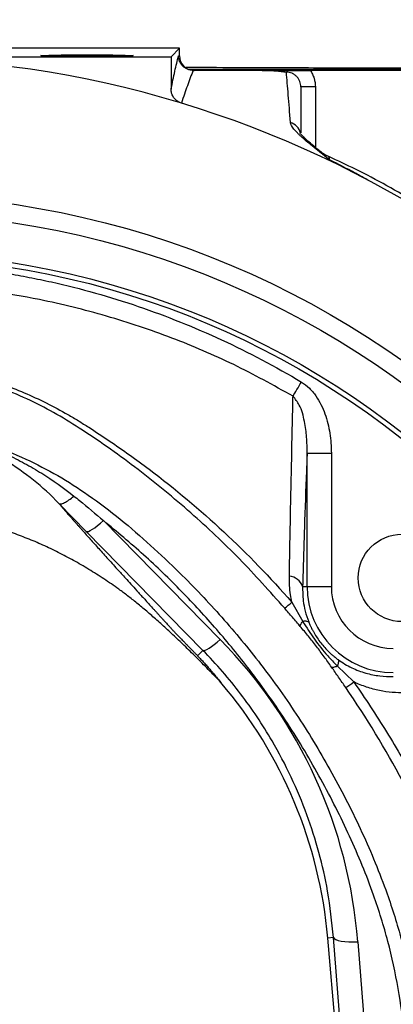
# Model space of a CAD drawing. Header units: millimetres. Extents: x 548 to 1394, y 1152 to 2055.
# Tile 16 of 21: x 1000 to 1077, y 1652 to 1855. Entities that reach past the tile are written whole.
import ezdxf

# ---------------------------------------------------------------- set-up
doc = ezdxf.new("R2010")
doc.units = ezdxf.units.MM

msp = doc.modelspace()

# ---------------------------------------------------------------- linework, layer by layer
at = {"color": 7, "linetype": 'Continuous', "lineweight": 25}
for p, q in [((1032.96, 1849.26), (908.87, 1849.26)), ((1032.96, 1849.26), (1031.23, 1847.53)), ((1032.75, 1847.71), (1032.96, 1847.71)), ((1032.96, 1847.71), (1032.96, 1849.26)), ((910.6, 1847.53), (1031.23, 1847.53)), ((1031.23, 1847.53), (1031.23, 1840.82)), ((1083.21, 1844.92), (1034.85, 1844.92)), ((1049.99, 1844.71), (1035.75, 1844.71)), ((1083.21, 1844.71), (1059.88, 1844.71)), ((1060.93, 1841.28), (1057.93, 1841.28)), ((1059.23, 1738.28), (1059.23, 1765.77)), ((1059.23, 1765.77), (1064.22, 1765.77)), ((1064.22, 1765.77), (1064.22, 1738.28)), ((1013.74, 1749.63), (1008.13, 1755.35)), ((1017.28, 1751.86), (1041.33, 1727.34)), ((1037.78, 1725.11), (1013.74, 1749.63)), ((1058.3, 1738.28), (1059.23, 1738.28)), ((1059.23, 1738.28), (1064.22, 1738.28)), ((1056.07, 1735.04), (1058.34, 1731.07)), ((1037.78, 1725.11), (1036.67, 1724.01)), ((1065.45, 1721.9), (1068.87, 1718.6)), ((1064.68, 1665.9), (1063.5, 1665.79)), ((1069.26, 1599.94), (1063.5, 1665.79)), ((1069.51, 1604.1), (1064.68, 1665.9)), ((1069.66, 1665.04), (1074.48, 1603.24))]:
    msp.add_line(p, q, dxfattribs=at)
at = {"color": 8, "linetype": 'Continuous', "lineweight": 25}
msp.add_line((1060.93, 1841.28), (1060.93, 1828.83), dxfattribs=at)
at = {"color": 7, "linetype": 'Continuous', "lineweight": 25, "flags": 128}
for points in [[(1056.33, 1777.54), (1056.51, 1777.84), (1056.71, 1778.17), (1056.92, 1778.52), (1057.14, 1778.88), (1057.36, 1779.26), (1057.59, 1779.64), (1057.83, 1780.04), (1058.07, 1780.43)], [(1013.74, 1749.63), (1013.92, 1749.59), (1014.2, 1749.65), (1014.56, 1749.81), (1015.01, 1750.07), (1015.52, 1750.41), (1016.08, 1750.83), (1016.67, 1751.32), (1017.28, 1751.86)], [(1037.78, 1725.11), (1037.97, 1725.07), (1038.24, 1725.13), (1038.61, 1725.29), (1039.06, 1725.55), (1039.56, 1725.89), (1040.12, 1726.31), (1040.72, 1726.8), (1041.33, 1727.34)], [(1064.68, 1665.9), (1064.82, 1665.67), (1065.14, 1665.46), (1065.61, 1665.28), (1066.23, 1665.14), (1066.98, 1665.05), (1067.82, 1665), (1068.72, 1664.99), (1069.66, 1665.04)]]:
    msp.add_lwpolyline(points, dxfattribs=at)
at = {"color": 7, "linetype": 'Continuous', "lineweight": 25}
for centre, radius in [((970.91, 1632.21), 186.96), ((970.91, 1632.21), 183.18), ((970.91, 1632.21), 175), ((970.91, 1632.21), 174), ((1078.75, 1740.05), 9)]:
    msp.add_circle(centre, radius, dxfattribs=at)
for centre, radius, start, end in [((970.91, 1632.21), 422.5, 22.5, 251.6003), ((970.91, 1632.21), 215.01, 73.182, 106.818), ((970.91, 1632.21), 215.01, 40.1904, 73.182), ((1067.93, 1836.02), 10, 230.742, 245.1512), ((1055.25, 1737.16), 3.25, 20.0754, 84.2615), ((1076.98, 1738.28), 17.75, 180, 270), ((1076.98, 1738.28), 12.76, 180, 270), ((1007.09, 1792.16), 75.25, 309.1571, 310.6126), ((969.86, 1657.6), 94, 5, 40.3633), ((995.93, 1824.45), 128.55, 303.6574, 304.569)]:
    msp.add_arc(centre, radius, start, end, dxfattribs=at)
at = {"color": 8, "linetype": 'Continuous', "lineweight": 25}
msp.add_arc((1054.97, 1831.09), 2.97, 13.312, 73.7656, dxfattribs=at)
at = {"color": 7, "linetype": 'Continuous', "lineweight": 25}
msp.add_ellipse((1013.91, 1847.74), major_axis=(9.5, 0), ratio=0.017455, dxfattribs=at)
for centre, major_axis, ratio, start_param, end_param in [((1035.96, 1847.71), (-3, 0), 0.999848, 0, 1.535879), ((1035.96, 1847.71), (-3, 0), 0.999848, 1.535879, 1.570796), ((969.86, 1657.24), (0, 100.11), 0.999956, 4.79033, 5.488054)]:
    msp.add_ellipse(centre, major_axis=major_axis, ratio=ratio, start_param=start_param, end_param=end_param, dxfattribs=at)
for points, knots in [([(1315.19, 1368.61), (1317.29, 1371.65), (1319.57, 1375.01), (1324.33, 1382.31), (1326.81, 1386.25), (1334.4, 1398.67), (1339.66, 1407.78), (1347.13, 1421.71), (1349.55, 1426.39), (1354.14, 1435.71), (1356.3, 1440.34), (1362.4, 1454.08), (1365.95, 1463.1), (1372.28, 1481.16), (1375.06, 1490.2), (1380.04, 1508.5), (1382.26, 1517.79), (1386.13, 1536.62), (1387.78, 1546.14), (1390.42, 1565.24), (1391.41, 1574.82), (1393.32, 1603.51), (1393.2, 1622.57), (1390.42, 1660.39), (1387.74, 1679.16), (1379.89, 1716.04), (1374.7, 1734.15), (1361.97, 1769.33), (1354.45, 1786.38), (1337.24, 1819.14), (1327.54, 1834.87), (1305.98, 1864.89), (1294.14, 1879.16), (1268.76, 1905.76), (1255.22, 1918.09), (1226.62, 1940.67), (1211.56, 1950.91), (1180.24, 1969.15), (1163.98, 1977.14), (1130.81, 1990.76), (1113.88, 1996.39), (1087.89, 2002.94), (1079.14, 2004.81), (1061.56, 2007.93), (1052.73, 2009.18), (1035.24, 2011.13), (1026.59, 2011.83), (1016.02, 2012.39), (1013.96, 2012.49), (1011.91, 2012.56)], [-0.0000207, -0.0000207, -0.0000207, -0.0000207, 0.0072538, 0.0072538, 0.0145316, 0.0145316, 0.029087, 0.029087, 0.0363647, 0.0363647, 0.0436425, 0.0436425, 0.0581979, 0.0581979, 0.0727534, 0.0727534, 0.0873088, 0.0873088, 0.1018643, 0.1018643, 0.1164197, 0.1164197, 0.1455306, 0.1455306, 0.1746415, 0.1746415, 0.2037524, 0.2037524, 0.2328633, 0.2328633, 0.2619742, 0.2619742, 0.2910851, 0.2910851, 0.320196, 0.320196, 0.3493069, 0.3493069, 0.3784179, 0.3784179, 0.4075288, 0.4075288, 0.4220842, 0.4220842, 0.4366397, 0.4366397, 0.4511951, 0.4511951, 0.4547343, 0.4547343, 0.4547343, 0.4547343]), ([(1011.91, 2012.2), (1012.48, 2012.18), (1013.6, 2012.14), (1015.29, 2012.06), (1016.99, 2011.98), (1018.7, 2011.89), (1022.82, 2011.66), (1029.34, 2011.22), (1038.25, 2010.43), (1048.69, 2009.3), (1060.56, 2007.69), (1073.89, 2005.44), (1087.08, 2002.73), (1100.15, 1999.55), (1113.05, 1995.89), (1130.04, 1990.42), (1150.9, 1982.44), (1175.3, 1971.17), (1198.93, 1958.24), (1221.56, 1943.71), (1243.05, 1927.69), (1263.37, 1910.22), (1282.51, 1891.34), (1300.36, 1871.15), (1316.84, 1849.79), (1331.83, 1827.34), (1345.29, 1803.87), (1357.15, 1779.52), (1367.38, 1754.43), (1375.92, 1728.78), (1382.76, 1702.6), (1387.85, 1676.03), (1391.21, 1649.18), (1392.65, 1625.17), (1392.76, 1604.14), (1392.05, 1586.13), (1390.66, 1569.78), (1388.83, 1555.01), (1386.77, 1541.78), (1384.28, 1528.47), (1381.03, 1513.6), (1376.92, 1497.45), (1371.78, 1480.33), (1366.42, 1465.03), (1360.94, 1451.32), (1355.52, 1439.08), (1349.6, 1426.9), (1343.31, 1414.94), (1336.64, 1403.02), (1330.88, 1393.29), (1326.14, 1385.6), (1323.1, 1380.83), (1320.66, 1377.08), (1318.84, 1374.34), (1316.95, 1371.55), (1315.66, 1369.69), (1314.96, 1368.67)], [0, 0, 0, 0, 0.001936, 0.003882, 0.005837, 0.007801, 0.009775, 0.020053, 0.030319, 0.040579, 0.056209, 0.07159, 0.08715, 0.102579, 0.117922, 0.133344, 0.164036, 0.194812, 0.225875, 0.256744, 0.287383, 0.318149, 0.34898, 0.379926, 0.410926, 0.441853, 0.47285, 0.504058, 0.535108, 0.566141, 0.597121, 0.628224, 0.659275, 0.690287, 0.711035, 0.731705, 0.752339, 0.767568, 0.782944, 0.798481, 0.814193, 0.835377, 0.85588, 0.875741, 0.891212, 0.906744, 0.92184, 0.937863, 0.953299, 0.968896, 0.976788, 0.984428, 0.988387, 0.99221, 0.995751, 1, 1, 1, 1]), ([(1315.51, 1368.39), (1317.61, 1371.42), (1319.9, 1374.79), (1324.66, 1382.1), (1327.14, 1386.04), (1334.74, 1398.48), (1340, 1407.58), (1347.48, 1421.52), (1349.9, 1426.21), (1354.49, 1435.54), (1356.66, 1440.17), (1362.76, 1453.93), (1366.32, 1462.96), (1372.66, 1481.04), (1375.44, 1490.08), (1380.42, 1508.4), (1382.64, 1517.71), (1386.52, 1536.55), (1388.17, 1546.08), (1390.81, 1565.2), (1391.8, 1574.78), (1393.71, 1603.5), (1393.6, 1622.58), (1390.81, 1660.44), (1388.13, 1679.23), (1380.27, 1716.14), (1375.08, 1734.27), (1362.34, 1769.48), (1354.8, 1786.55), (1337.58, 1819.34), (1327.87, 1835.09), (1306.28, 1865.14), (1294.43, 1879.42), (1269.03, 1906.04), (1255.47, 1918.39), (1226.85, 1940.99), (1211.78, 1951.24), (1180.42, 1969.49), (1164.15, 1977.49), (1130.94, 1991.13), (1113.99, 1996.77), (1087.98, 2003.32), (1079.21, 2005.19), (1061.62, 2008.31), (1052.79, 2009.57), (1035.28, 2011.52), (1026.62, 2012.23), (1016.87, 2012.74), (1015.64, 2012.8), (1014.41, 2012.86)], [-0.0000239, -0.0000239, -0.0000239, -0.0000239, 0.0072538, 0.0072538, 0.0145316, 0.0145316, 0.029087, 0.029087, 0.0363647, 0.0363647, 0.0436425, 0.0436425, 0.0581979, 0.0581979, 0.0727534, 0.0727534, 0.0873088, 0.0873088, 0.1018643, 0.1018643, 0.1164197, 0.1164197, 0.1455306, 0.1455306, 0.1746415, 0.1746415, 0.2037524, 0.2037524, 0.2328633, 0.2328633, 0.2619742, 0.2619742, 0.2910851, 0.2910851, 0.320196, 0.320196, 0.3493069, 0.3493069, 0.3784179, 0.3784179, 0.4075288, 0.4075288, 0.4220842, 0.4220842, 0.4366397, 0.4366397, 0.4511951, 0.4511951, 0.453308, 0.453308, 0.453308, 0.453308]), ([(1312.74, 1370.37), (1313.31, 1371.18), (1314.48, 1372.88), (1316.3, 1375.55), (1318.24, 1378.48), (1320.31, 1381.66), (1322.51, 1385.1), (1324.83, 1388.8), (1327.27, 1392.77), (1329.82, 1397), (1332.46, 1401.47), (1335.19, 1406.2), (1337.98, 1411.15), (1341.62, 1417.77), (1345.87, 1425.8), (1350.44, 1434.95), (1354.4, 1443.42), (1357.8, 1451.2), (1360.73, 1458.3), (1363.89, 1466.44), (1367.41, 1476.24), (1371.32, 1488.35), (1375.12, 1501.68), (1379.32, 1518.39), (1383.1, 1536.59), (1385.92, 1554.2), (1387.73, 1568.84), (1388.92, 1582.05), (1389.67, 1595.46), (1389.96, 1608.86), (1389.83, 1620.19), (1389.45, 1630.61), (1388.76, 1642.53), (1387.33, 1657.95), (1384.89, 1675.85), (1381.67, 1693.62), (1377.7, 1711.08), (1373.04, 1728.1), (1368.53, 1742.14), (1363.91, 1755.07), (1359.54, 1766.27), (1354.26, 1778.58), (1348.71, 1790.46), (1342.85, 1802), (1336.37, 1813.8), (1328.71, 1826.71), (1321.12, 1838.35), (1313.74, 1848.87), (1306.69, 1858.38), (1294.84, 1873.28), (1279.62, 1890.34), (1260.41, 1909.11), (1241.1, 1925.67), (1221.37, 1940.36), (1202.48, 1952.7), (1184.27, 1963.22), (1165.21, 1972.88), (1145.37, 1981.62), (1124.74, 1989.35), (1104.02, 1995.75), (1083.96, 2000.67), (1065.46, 2004.15), (1048.7, 2006.54), (1033.81, 2008.1), (1020.96, 2009.03), (1009.55, 2009.55), (998.72, 2009.74), (987.9, 2009.6), (977.24, 2009.12), (963.45, 2008.03), (947.28, 2005.97), (929.67, 2002.71), (916.8, 1999.69), (907.7, 1997.26), (901.79, 1995.55), (895.46, 1993.6), (886.52, 1990.64), (875.68, 1986.6), (863.26, 1981.37), (851.7, 1975.93), (840.02, 1969.81), (828.53, 1963.17), (818.02, 1956.5), (806.78, 1948.76), (795.9, 1940.59), (784.82, 1931.41), (771.58, 1919.48), (759.2, 1906.84), (747.48, 1893.27), (739.1, 1882.71), (732.62, 1873.77), (727.62, 1866.35), (723.76, 1860.36), (720.19, 1854.49), (716.76, 1848.61), (713.72, 1843.15), (710.59, 1837.3), (707.59, 1831.46), (704.7, 1825.61), (701.81, 1819.51), (699.32, 1813.99), (696.59, 1807.66), (693.19, 1799.34), (689.03, 1788.13), (684.9, 1775.35), (681.4, 1762.74), (678.4, 1749.85), (675.83, 1736.28), (673.62, 1720.83), (671.99, 1703.06), (671.49, 1685.67), (671.96, 1669.79), (673, 1656.43), (674.64, 1643.17), (676.85, 1630.15), (679.62, 1617.29), (682.97, 1604.48), (686.97, 1591.55), (691.42, 1579.18), (696.3, 1567.18), (701.67, 1555.4), (707.93, 1543.09), (713.8, 1532.74), (718.94, 1524.61), (722.84, 1518.87), (726.72, 1513.5), (730.56, 1508.48), (734.3, 1503.81), (737.94, 1499.49), (741.44, 1495.49), (744.78, 1491.81), (750.02, 1486.23), (757.42, 1478.84), (767.32, 1469.81), (777.66, 1461.22), (786.56, 1454.51), (793.85, 1449.41), (799.39, 1445.72), (805.14, 1442.08), (809.98, 1439.16), (813.82, 1436.94), (816.58, 1435.4), (819.3, 1433.93), (822.01, 1432.52), (824.68, 1431.19), (827.33, 1429.92), (829.94, 1428.71), (832.51, 1427.55), (834.23, 1426.82), (835.07, 1426.46)], [0, 0, 0, 0, 0.00173, 0.003611, 0.005659, 0.007874, 0.010259, 0.012812, 0.015531, 0.018413, 0.021451, 0.024636, 0.027958, 0.031403, 0.037875, 0.04386, 0.049307, 0.054248, 0.05872, 0.062754, 0.069545, 0.076952, 0.08502, 0.093821, 0.107116, 0.117544, 0.125056, 0.132926, 0.140766, 0.14858, 0.156375, 0.160613, 0.166835, 0.177282, 0.18771, 0.198458, 0.208905, 0.219051, 0.229353, 0.234713, 0.243093, 0.250393, 0.258161, 0.266046, 0.273061, 0.281726, 0.292326, 0.297386, 0.30423, 0.313049, 0.330707, 0.344224, 0.360053, 0.375207, 0.387265, 0.399539, 0.412012, 0.424661, 0.437477, 0.450568, 0.462614, 0.47362, 0.483515, 0.492256, 0.499833, 0.506071, 0.512249, 0.518804, 0.525013, 0.530915, 0.543029, 0.553545, 0.562259, 0.566166, 0.570029, 0.573027, 0.57778, 0.586505, 0.593277, 0.60138, 0.608863, 0.616363, 0.624609, 0.630652, 0.640259, 0.648407, 0.655845, 0.671471, 0.679337, 0.687227, 0.695075, 0.698661, 0.702893, 0.70755, 0.710695, 0.714807, 0.718495, 0.722311, 0.726303, 0.729913, 0.734128, 0.736913, 0.741984, 0.749859, 0.757852, 0.765485, 0.772771, 0.781017, 0.789656, 0.800095, 0.812244, 0.820092, 0.82791, 0.835703, 0.843473, 0.85102, 0.858745, 0.866644, 0.87471, 0.881759, 0.889317, 0.897372, 0.90593, 0.910152, 0.914202, 0.918074, 0.921761, 0.925256, 0.928556, 0.931657, 0.934556, 0.937253, 0.945058, 0.952875, 0.960708, 0.96858, 0.97239, 0.976278, 0.980246, 0.984297, 0.986173, 0.988015, 0.989825, 0.991602, 0.993347, 0.995059, 0.996739, 0.998386, 1, 1, 1, 1]), ([(1031.23, 1840.82), (1031.48, 1842.15), (1031.73, 1843.38), (1032.24, 1845.66), (1032.49, 1846.72), (1032.75, 1847.71)], [0, 0, 0, 0, 0.5, 0.5, 1, 1, 1, 1]), ([(1035.74, 1844.71), (1035.55, 1844.71), (1035.35, 1844.73), (1034.97, 1844.81), (1034.78, 1844.87), (1034.41, 1845.02), (1034.24, 1845.11), (1033.92, 1845.33), (1033.76, 1845.45), (1033.49, 1845.73), (1033.36, 1845.88), (1033.14, 1846.21), (1033.05, 1846.38), (1032.9, 1846.74), (1032.84, 1846.93), (1032.77, 1847.32), (1032.75, 1847.52), (1032.75, 1847.71)], [0, 0, 0, 0, 0.125, 0.125, 0.25, 0.25, 0.375, 0.375, 0.5, 0.5, 0.625, 0.625, 0.75, 0.75, 0.875, 0.875, 1, 1, 1, 1]), ([(1035.74, 1844.71), (1035.36, 1843.72), (1034.97, 1842.67), (1034.17, 1840.42), (1033.76, 1839.23), (1033.36, 1837.95)], [0, 0, 0, 0, 0.5, 0.5, 1, 1, 1, 1]), ([(1049.99, 1844.71), (1050.47, 1844.71), (1050.95, 1844.7), (1051.87, 1844.67), (1052.31, 1844.64), (1053.13, 1844.58), (1053.53, 1844.54), (1054.08, 1844.48), (1054.26, 1844.46), (1054.62, 1844.41), (1054.79, 1844.39), (1054.96, 1844.36)], [0, 0, 0, 0, 0.25, 0.25, 0.5, 0.5, 0.75, 0.75, 0.875, 0.875, 1, 1, 1, 1]), ([(1049.99, 1844.71), (1050.42, 1844.71), (1050.85, 1844.71), (1051.69, 1844.71), (1052.1, 1844.71), (1052.89, 1844.71), (1053.27, 1844.71), (1053.86, 1844.71), (1054.06, 1844.71), (1054.37, 1844.71), (1054.47, 1844.71), (1054.69, 1844.71), (1054.8, 1844.71), (1055.02, 1844.71), (1055.13, 1844.71), (1055.34, 1844.71), (1055.45, 1844.71), (1055.77, 1844.71), (1055.97, 1844.71), (1056.56, 1844.71), (1056.95, 1844.71), (1057.75, 1844.71), (1058.15, 1844.71), (1058.99, 1844.71), (1059.43, 1844.71), (1059.88, 1844.71)], [0, 0, 0, 0, 0.125, 0.125, 0.25, 0.25, 0.375, 0.375, 0.4375, 0.4375, 0.46875, 0.46875, 0.5, 0.5, 0.53125, 0.53125, 0.5625, 0.5625, 0.625, 0.625, 0.75, 0.75, 0.875, 0.875, 1, 1, 1, 1]), ([(1055.8, 1833.94), (1055.64, 1836.02), (1055.5, 1837.9), (1055.22, 1841.35), (1055.08, 1842.92), (1054.96, 1844.36)], [0, 0, 0, 0, 0.5, 0.5, 1, 1, 1, 1]), ([(1057.93, 1841.28), (1057.93, 1841.48), (1057.91, 1841.68), (1057.84, 1842.06), (1057.79, 1842.25), (1057.64, 1842.62), (1057.55, 1842.8), (1057.34, 1843.13), (1057.22, 1843.29), (1056.95, 1843.57), (1056.8, 1843.7), (1056.47, 1843.93), (1056.3, 1844.03), (1055.76, 1844.27), (1055.36, 1844.36), (1054.96, 1844.36)], [0, 0, 0, 0, 0.125, 0.125, 0.25, 0.25, 0.375, 0.375, 0.5, 0.5, 0.625, 0.625, 0.75, 0.75, 1, 1, 1, 1]), ([(1059.88, 1844.71), (1060.05, 1844.46), (1060.2, 1844.2), (1060.46, 1843.65), (1060.57, 1843.36), (1060.84, 1842.49), (1060.93, 1841.89), (1060.93, 1841.28)], [0, 0, 0, 0, 0.25, 0.25, 0.5, 0.5, 1, 1, 1, 1]), ([(1032.76, 1838.2), (1032.53, 1838.33), (1032.31, 1838.49), (1032.03, 1838.77), (1031.94, 1838.87), (1031.78, 1839.08), (1031.7, 1839.19), (1031.5, 1839.53), (1031.4, 1839.78), (1031.26, 1840.29), (1031.23, 1840.56), (1031.23, 1840.82)], [0, 0, 0, 0, 0.25, 0.25, 0.375, 0.375, 0.5, 0.5, 0.75, 0.75, 1, 1, 1, 1]), ([(1057.93, 1841.28), (1057.93, 1840.85), (1057.93, 1839.19), (1057.93, 1836.22), (1057.93, 1833.2), (1057.93, 1831.8)], [0, 0, 0, 0, 0.157229, 0.611203, 1, 1, 1, 1]), ([(1033.12, 1838.03), (1033.06, 1838.05), (1032.94, 1838.1), (1032.82, 1838.17), (1032.76, 1838.2)], [0, 0, 0, 0, 0.4993008, 1, 1, 1, 1]), ([(1063.77, 1826.31), (1063.7, 1826.36), (1063.63, 1826.42), (1063.5, 1826.53), (1063.29, 1826.69), (1062.83, 1827.07), (1062.44, 1827.38), (1061.67, 1827.99), (1061.18, 1828.39), (1059.77, 1829.53), (1058.93, 1830.23), (1058.03, 1831.03), (1057.86, 1831.19), (1057.53, 1831.5), (1057.38, 1831.65), (1056.94, 1832.08), (1056.69, 1832.36), (1056.07, 1833.12), (1055.82, 1833.56), (1055.8, 1833.94)], [0, 0, 0, 0, 0.015625, 0.015625, 0.03125, 0.0625, 0.125, 0.125, 0.25, 0.25, 0.5, 0.5, 0.5625, 0.5625, 0.625, 0.625, 0.75, 0.75, 1, 1, 1, 1]), ([(1061.76, 1828.14), (1061.73, 1828.17), (1061.12, 1828.66), (1060.23, 1829.4), (1059.15, 1830.34), (1058.43, 1831.02), (1058, 1831.5), (1057.8, 1831.77), (1057.8, 1831.77), (1057.8, 1831.77)], [0, 0, 0, 0, 0.015786, 0.2558623, 0.4543551, 0.6327638, 0.788886, 0.9231161, 1, 1, 1, 1]), ([(1093.14, 1809.95), (1091.38, 1811.18), (1087.73, 1813.71), (1081.9, 1817.37), (1075.68, 1820.96), (1069.59, 1824.18), (1065.55, 1826.07), (1063.73, 1826.93)], [0, 0, 0, 0, 0.189157, 0.392407, 0.606676, 0.821909, 1, 1, 1, 1]), ([(1071.79, 1822.08), (1071.13, 1822.45), (1070.47, 1822.81), (1069.14, 1823.53), (1067.14, 1824.6), (1065.12, 1825.64), (1063.77, 1826.31)], [0, 0, 0, 0, 0.25, 0.25, 0.5, 1, 1, 1, 1]), ([(988.11, 1804.11), (991.21, 1803.78), (994.3, 1803.36), (998.92, 1802.6), (1000.46, 1802.32), (1003.52, 1801.73), (1005.05, 1801.41), (1012.67, 1799.71), (1018.63, 1798.02), (1030.3, 1794.03), (1036.02, 1791.73), (1047.22, 1786.54), (1052.71, 1783.64), (1058.07, 1780.43)], [0, 0, 0, 0, 0.125, 0.125, 0.1875, 0.1875, 0.25, 0.25, 0.5, 0.5, 0.75, 0.75, 1, 1, 1, 1]), ([(1056.33, 1777.54), (1052.29, 1779.77), (1044.21, 1784.24), (1031.33, 1789.72), (1017.95, 1794.22), (1005.42, 1797.3), (996.77, 1798.78), (992.78, 1799.31), (992.17, 1799.39)], [0, 0, 0, 0, 0.202931, 0.405864, 0.61444, 0.823014, 0.972808, 1, 1, 1, 1]), ([(1054.61, 1733.81), (1051.55, 1737.25), (1045.43, 1744.11), (1035.3, 1753.63), (1024.5, 1762.51), (1015.2, 1769.18), (1007.74, 1773.83), (1002.22, 1776.7), (996.47, 1779.19), (992.46, 1780.44), (990.46, 1781.07)], [0, 0, 0, 0, 0.171013, 0.342029, 0.516456, 0.690886, 0.767298, 0.843692, 0.921851, 1, 1, 1, 1]), ([(991.45, 1781.63), (994.71, 1780.7), (997.87, 1779.56), (1004.03, 1776.92), (1007.03, 1775.42), (1010.67, 1773.32), (1011.4, 1772.89), (1012.84, 1772.01), (1013.55, 1771.56), (1015.69, 1770.19), (1017.1, 1769.26), (1021.28, 1766.43), (1024.01, 1764.48), (1032.04, 1758.42), (1037.17, 1754.11), (1046.97, 1744.98), (1051.64, 1740.14), (1056.07, 1735.04)], [0, 0, 0, 0, 0.125, 0.125, 0.25, 0.25, 0.28125, 0.28125, 0.3125, 0.3125, 0.375, 0.375, 0.5, 0.5, 0.75, 0.75, 1, 1, 1, 1]), ([(1058.07, 1780.43), (1058.67, 1780.07), (1059.21, 1779.64), (1059.95, 1778.92), (1060.18, 1778.66), (1060.63, 1778.13), (1060.84, 1777.85), (1061.43, 1777), (1061.78, 1776.4), (1062.4, 1775.17), (1062.67, 1774.53), (1063.38, 1772.57), (1063.7, 1771.23), (1064.12, 1768.53), (1064.22, 1767.15), (1064.22, 1765.77)], [0, 0, 0, 0, 0.125, 0.125, 0.1875, 0.1875, 0.25, 0.25, 0.375, 0.375, 0.5, 0.5, 0.75, 0.75, 1, 1, 1, 1]), ([(1055.57, 1740.4), (1055.65, 1744.55), (1055.81, 1752.85), (1056.05, 1764.77), (1056.23, 1772.9), (1056.32, 1777.09), (1056.33, 1777.54)], [0, 0, 0, 0, 0.320705, 0.641324, 0.961688, 1, 1, 1, 1]), ([(1059.23, 1765.77), (1059.22, 1766.86), (1059.21, 1769.06), (1058.72, 1772.39), (1057.98, 1775.39), (1056.79, 1776.94), (1056.33, 1777.54)], [0, 0, 0, 0, 0.26616, 0.534959, 0.820437, 1, 1, 1, 1]), ([(1008.13, 1755.35), (1008.13, 1755.35), (1006.45, 1757.19), (1002.96, 1760.25), (997.53, 1764.2), (992.09, 1767.13), (987.15, 1769.11), (983.76, 1770.05), (982.15, 1770.41), (981.98, 1770.45), (981.9, 1770.47), (981.86, 1770.48), (981.85, 1770.48), (981.85, 1770.48), (981.85, 1770.48), (981.85, 1770.48), (981.85, 1770.48)], [0, 0, 0, 0, 0.000002, 0.231557, 0.462978, 0.648909, 0.834815, 0.981819, 0.99129, 0.996027, 0.998397, 0.999589, 0.999894, 0.99996, 0.999994, 1, 1, 1, 1]), ([(981.85, 1770.48), (981.85, 1770.48), (981.86, 1770.48), (981.87, 1770.48), (981.87, 1770.48), (981.89, 1770.47), (981.9, 1770.47), (981.93, 1770.47), (981.95, 1770.46), (982.02, 1770.45), (982.06, 1770.44), (982.18, 1770.42), (982.27, 1770.41), (982.52, 1770.36), (982.69, 1770.33), (983.19, 1770.23), (983.53, 1770.16), (984.54, 1769.95), (985.2, 1769.8), (987.2, 1769.3), (988.51, 1768.93), (992.41, 1767.68), (994.94, 1766.68), (998.64, 1764.94), (999.86, 1764.33), (1002.24, 1763.02), (1003.41, 1762.34), (1006.85, 1760.18), (1009.06, 1758.61), (1011.2, 1756.93)], [0, 0, 0, 0, 0.000488, 0.000488, 0.000977, 0.000977, 0.001953, 0.001953, 0.003906, 0.003906, 0.007812, 0.007812, 0.015625, 0.015625, 0.03125, 0.03125, 0.0625, 0.0625, 0.125, 0.125, 0.25, 0.25, 0.5, 0.5, 0.625, 0.625, 0.75, 0.75, 1, 1, 1, 1]), ([(1059.23, 1765.77), (1059.18, 1764.54), (1058.99, 1759.52), (1058.67, 1750.48), (1058.42, 1742.35), (1058.3, 1738.28)], [0, 0, 0, 0, 0.139351, 0.569671, 1, 1, 1, 1]), ([(1008.13, 1755.35), (1008.22, 1755.29), (1008.37, 1755.27), (1008.74, 1755.35), (1008.98, 1755.44), (1009.52, 1755.72), (1009.83, 1755.9), (1010.49, 1756.36), (1010.84, 1756.63), (1011.2, 1756.93)], [0, 0, 0, 0, 0.25, 0.25, 0.5, 0.5, 0.75, 0.75, 1, 1, 1, 1]), ([(1011.2, 1756.93), (1011.58, 1756.62), (1013.65, 1754.98), (1015.65, 1753.26), (1017.28, 1751.86)], [0, 0, 0, 0, 0.186591, 1, 1, 1, 1]), ([(1008.13, 1755.35), (1008.23, 1755.24), (1008.42, 1755.02), (1008.71, 1754.68), (1009.01, 1754.33), (1009.33, 1753.97), (1009.65, 1753.6), (1009.98, 1753.22), (1010.32, 1752.83), (1010.67, 1752.43), (1011.03, 1752.02), (1011.4, 1751.6), (1011.78, 1751.17), (1012.16, 1750.73), (1012.56, 1750.28), (1013.34, 1749.41), (1014.57, 1748.03), (1016.34, 1746.06), (1018.29, 1743.89), (1019.92, 1742.09), (1021.21, 1740.67), (1022.14, 1739.65), (1023.25, 1738.42), (1024.54, 1737), (1026.02, 1735.37), (1027.19, 1734.08), (1028, 1733.19), (1028.41, 1732.74), (1028.86, 1732.24), (1029.31, 1731.75), (1029.72, 1731.3), (1030.07, 1730.91), (1030.39, 1730.56), (1030.67, 1730.25), (1030.91, 1729.98), (1031.12, 1729.75), (1031.29, 1729.57), (1031.45, 1729.4), (1031.61, 1729.23), (1031.8, 1729.03), (1032.02, 1728.8), (1032.26, 1728.54), (1032.54, 1728.26), (1032.84, 1727.94), (1033.17, 1727.6), (1033.53, 1727.23), (1033.93, 1726.81), (1034.38, 1726.35), (1034.85, 1725.87), (1035.31, 1725.39), (1035.77, 1724.92), (1036.22, 1724.46), (1036.52, 1724.16), (1036.67, 1724.01)], [0, 0, 0, 0, 0.014704, 0.029556, 0.044557, 0.05971, 0.075015, 0.090474, 0.106088, 0.121858, 0.137786, 0.153872, 0.170118, 0.186525, 0.203094, 0.219826, 0.282441, 0.349841, 0.422063, 0.499138, 0.525545, 0.558172, 0.597019, 0.642087, 0.693376, 0.750886, 0.763599, 0.778025, 0.794165, 0.81202, 0.825981, 0.838522, 0.849644, 0.859348, 0.867636, 0.874512, 0.879981, 0.883799, 0.888088, 0.892873, 0.89817, 0.903991, 0.910347, 0.917245, 0.92469, 0.932686, 0.941238, 0.951698, 0.961868, 0.971763, 0.981404, 0.990809, 1, 1, 1, 1]), ([(1041.48, 1718.48), (1041.04, 1718.94), (1040.18, 1719.84), (1038.88, 1721.17), (1037.61, 1722.46), (1036.37, 1723.71), (1035.14, 1724.92), (1033.94, 1726.09), (1032.77, 1727.22), (1031.61, 1728.31), (1030.48, 1729.36), (1029.38, 1730.37), (1028.29, 1731.35), (1027.23, 1732.28), (1026.2, 1733.17), (1025.18, 1734.03), (1024.19, 1734.84), (1023.22, 1735.62), (1022.28, 1736.35), (1021.36, 1737.05), (1020.25, 1737.86), (1018.92, 1738.8), (1017.38, 1739.84), (1015.83, 1740.85), (1014.27, 1741.82), (1012.71, 1742.75), (1011.14, 1743.64), (1009.56, 1744.49), (1007.98, 1745.31), (1006.39, 1746.09), (1004.8, 1746.83), (1003.2, 1747.53), (1001.59, 1748.19), (999.97, 1748.82), (998.35, 1749.4), (996.72, 1749.96), (995.63, 1750.29), (995.08, 1750.46)], [0, 0, 0, 0, 0.033278, 0.065774, 0.09749, 0.128425, 0.158582, 0.187962, 0.216567, 0.244398, 0.271457, 0.297745, 0.323266, 0.348021, 0.372013, 0.395244, 0.417718, 0.439439, 0.460409, 0.480633, 0.500116, 0.533064, 0.565727, 0.598114, 0.630239, 0.662114, 0.69375, 0.725162, 0.756362, 0.787364, 0.818181, 0.848827, 0.879316, 0.909664, 0.939884, 0.969991, 1, 1, 1, 1]), ([(1074.48, 1603.24), (1075.26, 1605.89), (1076.8, 1611.18), (1078.37, 1619.36), (1079.37, 1627.68), (1079.74, 1636.52), (1079.36, 1645.78), (1078.11, 1655.48), (1076.01, 1665.13), (1072.74, 1675.66), (1068.13, 1686.84), (1062.17, 1698.68), (1055.32, 1710.19), (1048.06, 1720.46), (1040.7, 1729.47), (1033.42, 1737.36), (1025.66, 1744.9), (1020.07, 1749.54), (1017.28, 1751.86)], [0, 0, 0, 0, 0.049163, 0.098327, 0.148545, 0.198762, 0.256365, 0.313971, 0.373236, 0.432505, 0.510301, 0.588127, 0.667778, 0.747427, 0.810116, 0.872806, 0.936405, 1, 1, 1, 1]), ([(1056.07, 1735.04), (1055.98, 1735.56), (1055.63, 1737.37), (1055.6, 1739.14), (1055.57, 1740.4)], [0, 0, 0, 0, 0.285476, 1, 1, 1, 1]), ([(1058.3, 1738.28), (1058.31, 1737.31), (1058.32, 1735.67), (1058.8, 1733.2), (1059.28, 1731.71), (1059.59, 1730.94), (1059.6, 1730.91)], [0, 0, 0, 0, 0.412003, 0.695599, 0.986213, 1, 1, 1, 1]), ([(1057.82, 1730.05), (1057.29, 1730.67), (1056.76, 1731.3), (1055.69, 1732.55), (1055.15, 1733.18), (1054.61, 1733.81)], [0, 0, 0, 0, 0.5, 0.5, 1, 1, 1, 1]), ([(1057.82, 1730.05), (1057.8, 1730.14), (1057.84, 1730.28), (1058.01, 1730.62), (1058.15, 1730.83), (1058.34, 1731.07)], [0, 0, 0, 0, 0.5, 0.5, 1, 1, 1, 1]), ([(1064.27, 1721.66), (1063.77, 1722.38), (1063.26, 1723.09), (1062.22, 1724.51), (1061.69, 1725.22), (1060.6, 1726.63), (1060.05, 1727.33), (1058.94, 1728.7), (1058.38, 1729.38), (1057.82, 1730.05)], [0, 0, 0, 0, 0.25, 0.25, 0.5, 0.5, 0.75, 0.75, 1, 1, 1, 1]), ([(1059.6, 1730.91), (1059.53, 1731), (1059.39, 1731.07), (1058.96, 1731.12), (1058.68, 1731.12), (1058.34, 1731.07)], [0, 0, 0, 0, 0.5, 0.5, 1, 1, 1, 1]), ([(1058.34, 1731.07), (1059.11, 1729.85), (1060.66, 1727.38), (1063.1, 1724.34), (1064.78, 1722.59), (1065.45, 1721.9)], [0, 0, 0, 0, 0.3738774, 0.7521107, 1, 1, 1, 1]), ([(1059.6, 1730.91), (1059.65, 1730.79), (1059.74, 1730.57), (1059.87, 1730.27), (1059.99, 1730.02), (1060.15, 1729.67), (1060.37, 1729.25), (1060.76, 1728.53), (1061.3, 1727.66), (1062.04, 1726.63), (1062.86, 1725.67), (1063.57, 1724.93), (1064.17, 1724.37), (1064.59, 1724.01), (1065.08, 1723.61), (1065.4, 1723.37), (1065.61, 1723.21)], [0, 0, 0, 0, 0.039729, 0.073756, 0.102077, 0.12469, 0.190808, 0.248842, 0.373224, 0.498565, 0.623177, 0.748673, 0.806859, 0.874268, 0.919078, 1, 1, 1, 1]), ([(1036.67, 1724.01), (1036.76, 1723.91), (1036.95, 1723.71), (1037.23, 1723.4), (1037.52, 1723.09), (1037.81, 1722.77), (1038.11, 1722.44), (1038.41, 1722.1), (1038.72, 1721.75), (1039.02, 1721.4), (1039.4, 1720.97), (1039.91, 1720.37), (1040.63, 1719.52), (1041.18, 1718.85), (1041.48, 1718.48)], [0, 0, 0, 0, 0.061077, 0.12251, 0.184317, 0.246519, 0.309134, 0.372181, 0.435678, 0.499644, 0.56001, 0.663535, 0.810207, 1, 1, 1, 1]), ([(1064.68, 1665.9), (1064.34, 1669.1), (1063.71, 1675), (1061.76, 1683.44), (1059.27, 1691.32), (1056.05, 1699.03), (1052.53, 1705.74), (1048.98, 1711.42), (1045.57, 1716.19), (1041.87, 1720.79), (1039.15, 1723.67), (1037.78, 1725.11)], [0, 0, 0, 0, 0.146285, 0.269867, 0.393449, 0.520648, 0.647844, 0.735225, 0.822605, 0.911303, 1, 1, 1, 1]), ([(1064.27, 1721.66), (1064.36, 1721.62), (1064.51, 1721.62), (1064.91, 1721.7), (1065.16, 1721.78), (1065.45, 1721.9)], [0, 0, 0, 0, 0.5, 0.5, 1, 1, 1, 1]), ([(1065.61, 1723.21), (1065.69, 1723.12), (1065.72, 1722.96), (1065.66, 1722.51), (1065.58, 1722.23), (1065.45, 1721.9)], [0, 0, 0, 0, 0.5, 0.5, 1, 1, 1, 1]), ([(1065.61, 1723.21), (1066.07, 1722.88), (1066.54, 1722.57), (1067.47, 1722.01), (1067.94, 1721.76), (1068.89, 1721.3), (1069.37, 1721.1), (1070.33, 1720.73), (1070.82, 1720.57), (1072.27, 1720.15), (1073.23, 1719.97), (1075.12, 1719.75), (1076.06, 1719.72), (1076.98, 1719.75)], [0, 0, 0, 0, 0.125, 0.125, 0.25, 0.25, 0.375, 0.375, 0.5, 0.5, 0.75, 0.75, 1, 1, 1, 1]), ([(1067.18, 1717.45), (1066.69, 1718.16), (1066.21, 1718.87), (1065.24, 1720.27), (1064.75, 1720.97), (1064.27, 1721.66)], [0, 0, 0, 0, 0.5, 0.5, 1, 1, 1, 1]), ([(1068.87, 1718.6), (1071.16, 1715.2), (1075.73, 1708.39), (1081.79, 1697.67), (1087.15, 1686.59), (1091.52, 1675.53), (1094.83, 1664.53), (1097.12, 1653.68), (1098.5, 1642.67), (1098.94, 1631.53), (1098.38, 1620.33), (1096.85, 1609.14), (1094.38, 1598.12), (1090.98, 1587.36), (1086.67, 1576.94), (1081.49, 1566.91), (1075.54, 1557.31), (1070.92, 1551.37), (1068.61, 1548.41)], [0, 0, 0, 0, 0.0669089, 0.1339666, 0.2009692, 0.2678027, 0.3279914, 0.3883953, 0.4487901, 0.5089666, 0.5702386, 0.6317399, 0.6932496, 0.7545331, 0.8157902, 0.8772669, 0.9387433, 1, 1, 1, 1]), ([(1079.39, 1716.36), (1077.65, 1716.31), (1075.9, 1716.46), (1073.7, 1716.91), (1073.26, 1717.02), (1072.37, 1717.26), (1071.93, 1717.39), (1070.6, 1717.84), (1069.73, 1718.19), (1068.87, 1718.6)], [0, 0, 0, 0, 0.5, 0.5, 0.625, 0.625, 0.75, 0.75, 1, 1, 1, 1]), ([(1066.97, 1549.75), (1071.79, 1555.64), (1076.03, 1561.86), (1081.56, 1571.66), (1083.27, 1575), (1085.61, 1580.14), (1086.36, 1581.87), (1087.43, 1584.5), (1087.77, 1585.38), (1088.45, 1587.15), (1088.78, 1588.05), (1090.37, 1592.52), (1091.48, 1596.13), (1093.39, 1603.41), (1094.18, 1607.08), (1095.44, 1614.47), (1095.91, 1618.19), (1096.36, 1623.82), (1096.48, 1625.71), (1096.58, 1628.55), (1096.6, 1629.49), (1096.63, 1631.39), (1096.63, 1632.35), (1096.59, 1637.09), (1096.39, 1640.86), (1095.65, 1648.35), (1095.12, 1652.06), (1093.74, 1659.43), (1092.88, 1663.09), (1091.36, 1668.54), (1090.81, 1670.35), (1089.63, 1673.96), (1089, 1675.76), (1087.67, 1679.31), (1086.97, 1681.06), (1085.49, 1684.54), (1084.72, 1686.26), (1082.36, 1691.39), (1080.69, 1694.77), (1075.39, 1704.75), (1071.48, 1711.2), (1067.18, 1717.45)], [0, 0, 0, 0, 0.125, 0.125, 0.1875, 0.1875, 0.21875, 0.21875, 0.234375, 0.234375, 0.25, 0.25, 0.3125, 0.3125, 0.375, 0.375, 0.4375, 0.4375, 0.46875, 0.46875, 0.484375, 0.484375, 0.5, 0.5, 0.5625, 0.5625, 0.625, 0.625, 0.6875, 0.6875, 0.71875, 0.71875, 0.75, 0.75, 0.78125, 0.78125, 0.8125, 0.8125, 0.875, 0.875, 1, 1, 1, 1])]:
    msp.add_open_spline(points, degree=3, knots=knots, dxfattribs=at)
at = {"color": 8, "linetype": 'Continuous', "lineweight": 25}
for points, knots in [([(1083.21, 1845.12), (1077.31, 1845.14), (1068.76, 1845.17), (1059.02, 1845.2), (1055.02, 1845.21), (1053.53, 1845.22), (1053.06, 1845.22), (1052.6, 1845.22), (1052.13, 1845.22), (1051.66, 1845.22), (1047.81, 1845.24), (1042.02, 1845.26), (1036.38, 1845.28), (1034.29, 1845.28)], [0, 0, 0, 0, 0.361564, 0.5246107, 0.5971175, 0.6066472, 0.6161849, 0.6257305, 0.6352842, 0.644846, 0.6544158, 0.8714845, 1, 1, 1, 1]), ([(1061.74, 1828.12), (1062.12, 1827.82), (1062.75, 1827.31), (1063.47, 1826.61), (1063.77, 1826.31), (1063.77, 1826.31)], [0, 0, 0, 0, 0.588989, 0.994531, 1, 1, 1, 1]), ([(1063.73, 1826.93), (1063.72, 1826.92), (1063.71, 1826.9), (1063.75, 1826.52), (1063.77, 1826.31)], [0, 0, 0, 0, 0.454761, 1, 1, 1, 1]), ([(981.85, 1770.48), (983.87, 1770.11), (987.93, 1769.37), (994.46, 1767.43), (1001.17, 1764.75), (1007.95, 1761.22), (1014.45, 1757.05), (1020.81, 1752.21), (1027.04, 1746.8), (1034.07, 1740.12), (1041.77, 1732.04), (1049.97, 1722.1), (1057.59, 1711.36), (1064.54, 1699.77), (1070.69, 1687.65), (1075.45, 1676.15), (1078.79, 1665.47), (1080.97, 1655.66), (1082.3, 1645.63), (1082.74, 1635.51), (1082.27, 1625.48), (1080.92, 1615.52), (1078.67, 1605.61), (1075.73, 1596.48), (1072.29, 1588.17), (1068.52, 1580.66), (1064.11, 1573.32), (1059.12, 1566.24), (1053.3, 1559.37), (1049.13, 1554.85), (1046.68, 1552.75), (1046.66, 1552.74)], [0, 0, 0, 0, 0.022148, 0.044472, 0.073363, 0.10017, 0.127202, 0.157194, 0.187229, 0.217255, 0.263349, 0.309443, 0.358779, 0.408117, 0.458578, 0.50902, 0.545827, 0.582632, 0.620478, 0.658324, 0.695181, 0.732039, 0.770009, 0.807978, 0.838306, 0.869568, 0.900829, 0.932805, 0.964781, 0.999807, 1, 1, 1, 1])]:
    msp.add_open_spline(points, degree=3, knots=knots, dxfattribs=at)
at = {"color": 7, "linetype": 'Continuous', "lineweight": 25}
msp.add_open_spline([(1035.75, 1844.71), (1035.75, 1844.71), (1035.74, 1844.71), (1035.74, 1844.71)], degree=3, dxfattribs=at)

doc.saveas('drawing.dxf')
